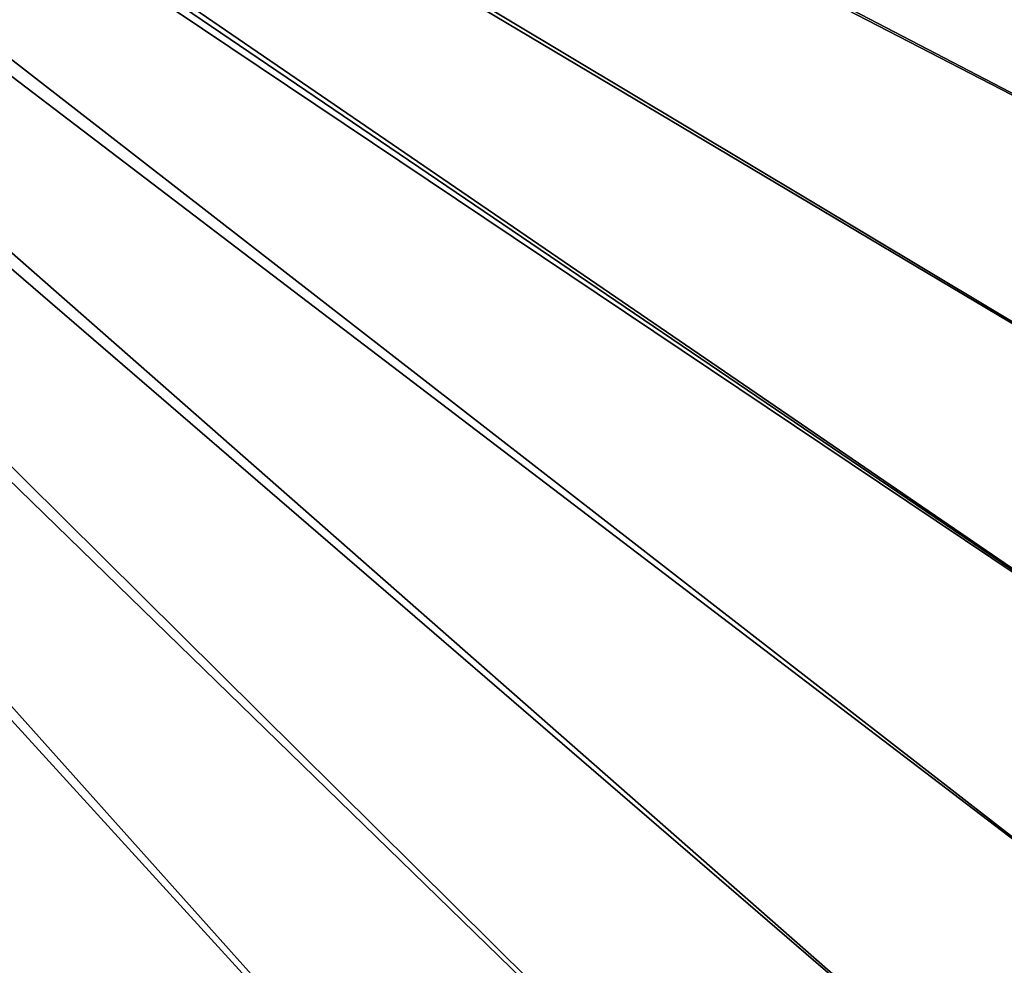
# Model space of a CAD drawing. Header units: metres. Extents: x 0 to 1400, y -1400 to 0.
# Tile 218 of 256: x 963 to 1067, y -928 to -828. Entities that reach past the tile are written whole.
import ezdxf

# ---------------------------------------------------------------- set-up
doc = ezdxf.new("R2010")
doc.units = ezdxf.units.M

msp = doc.modelspace()

# ---------------------------------------------------------------- linework, layer by layer
at = {"layer": 'None'}
for points in [[(759.492126, -679.424744, -500.477753), (1095.871094, -904.858887, -500.477753), (759.270203, -676.616821, -500.477753)], [(1095.871094, -904.858887, -500.477753), (1109.911743, -884.878418, -500.477753), (759.270203, -676.616821, -500.477753)], [(759.270203, -676.616821, -500.477753), (1109.911743, -884.878418, -500.477753), (1123.362549, -864.492126, -500.477753)], [(1123.362549, -864.492126, -500.477753), (1136.196411, -843.712891, -500.477753), (759.270203, -676.616821, -500.477753)], [(1136.196411, -843.712891, -500.477753), (1148.385742, -822.553528, -500.477753), (759.270203, -676.616821, -500.477753)], [(1148.355835, -822.571533, -503.477753), (1136.170776, -843.727356, -503.477753), (762.366577, -676.864197, -503.477753)], [(762.366577, -676.864197, -503.477753), (1136.170776, -843.727356, -503.477753), (1123.345825, -864.500916, -503.477753)], [(1123.345825, -864.500916, -503.477753), (1109.904663, -884.882324, -503.477753), (762.366577, -676.864197, -503.477753)], [(1109.904663, -884.882324, -503.477753), (1095.871094, -904.861877, -503.477753), (762.366577, -676.864197, -503.477753)], [(762.366577, -676.864197, -503.477753), (1095.871094, -904.861877, -503.477753), (1081.265381, -924.427429, -503.477753)], [(1081.265381, -924.427429, -503.477753), (1066.102417, -943.563416, -503.477753), (762.366577, -676.864197, -503.477753)], [(1066.102417, -943.563416, -503.477753), (1050.397217, -962.255066, -503.477753), (762.366577, -676.864197, -503.477753)], [(762.366577, -676.864197, -503.477753), (1050.397217, -962.255066, -503.477753), (1034.180908, -980.506409, -503.477753)], [(1034.180908, -980.506409, -503.477753), (1017.492004, -998.330933, -503.477753), (762.366577, -676.864197, -503.477753)], [(1017.492004, -998.330933, -503.477753), (1008.949829, -1007.052979, -503.477753), (762.366577, -676.864197, -503.477753)], [(762.366577, -676.864197, -503.477753), (1008.949829, -1007.052979, -503.477753), (1000.238953, -1015.604431, -503.477753)], [(762.366577, -676.864197, -503.477753), (1000.238953, -1015.604431, -503.477753), (762.486328, -679.611877, -503.477753)], [(759.492126, -679.424744, -500.477753), (963.419434, -1047.647827, -500.477753), (972.921936, -1039.983521, -500.477753)], [(972.921936, -1039.983521, -500.477753), (982.233215, -1032.087769, -500.477753), (759.492126, -679.424744, -500.477753)], [(982.233215, -1032.087769, -500.477753), (991.340271, -1023.958374, -500.477753), (759.492126, -679.424744, -500.477753)], [(759.492126, -679.424744, -500.477753), (991.340271, -1023.958374, -500.477753), (1000.232666, -1015.595398, -500.477753)], [(1000.232666, -1015.595398, -500.477753), (1017.481689, -998.315186, -500.477753), (759.492126, -679.424744, -500.477753)], [(1017.481689, -998.315186, -500.477753), (1034.191895, -980.514099, -500.477753), (759.492126, -679.424744, -500.477753)], [(759.492126, -679.424744, -500.477753), (1034.191895, -980.514099, -500.477753), (1050.404663, -962.258301, -500.477753)], [(1050.404663, -962.258301, -500.477753), (1066.101807, -943.558655, -500.477753), (759.492126, -679.424744, -500.477753)], [(1066.101807, -943.558655, -500.477753), (1081.262573, -924.422302, -500.477753), (759.492126, -679.424744, -500.477753)], [(759.492126, -679.424744, -500.477753), (1081.262573, -924.422302, -500.477753), (1095.871094, -904.858887, -500.477753)], [(1000.238953, -1015.604431, -503.477753), (991.333008, -1023.953186, -503.477753), (762.486328, -679.611877, -503.477753)], [(762.486328, -679.611877, -503.477753), (991.333008, -1023.953186, -503.477753), (982.226318, -1032.083618, -503.477753)], [(982.226318, -1032.083618, -503.477753), (972.921387, -1039.986206, -503.477753), (762.486328, -679.611877, -503.477753)], [(972.921387, -1039.986206, -503.477753), (963.422607, -1047.654419, -503.477753), (762.486328, -679.611877, -503.477753)], [(762.486328, -679.611877, -503.477753), (963.422607, -1047.654419, -503.477753), (953.735901, -1055.083862, -503.477753)], [(1081.262573, -924.422302, -500.477753), (1066.101807, -943.558655, -500.477753), (1068.637695, -945.376099, -500.32785)], [(1068.837402, -945.570068, -503.314636), (1066.102417, -943.563416, -503.477753), (1081.265381, -924.427429, -503.477753)]]:
    msp.add_3dface(points, dxfattribs=at)

doc.saveas('drawing.dxf')
